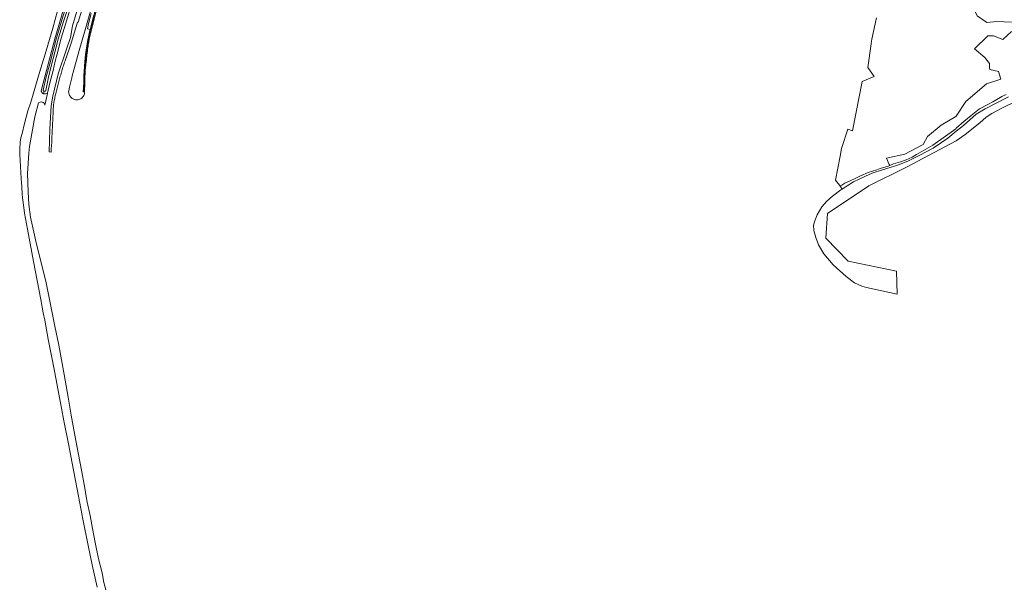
# Model space of a CAD drawing. Header units: metres. Extents: x 152610 to 160096, y 456114 to 462495.
# Tile 2 of 256: x 153116 to 154045, y 457744 to 458277. Entities that reach past the tile are written whole.
import ezdxf

# ---------------------------------------------------------------- set-up
doc = ezdxf.new("R2010")
doc.units = ezdxf.units.M
doc.header["$LTSCALE"] = 0.5
for name, color, linetype, lineweight in [('B-PV-GR-BOS_GEMENGD-GV', 251, 'CONTINUOUS', 13), ('B-PV-GR-GROENVOORZIENING-GV', 251, 'CONTINUOUS', 18), ('B-PV-GR-HAAG-G', 251, 'GR-HAAG1-SO', 13), ('B-PV-GR-HEIDE-GV', 251, 'CONTINUOUS', 13), ('B-PV-OG-TERREIN_OEVER-GV', 251, 'CONTINUOUS', 18), ('B-PV-OG-WATER_SLOOT-GV', 251, 'CONTINUOUS', 18), ('B-PV-VH-ONVERHARD_ZAND-GV', 251, 'CONTINUOUS', 18)]:
    doc.layers.add(name, color=color, linetype=linetype, lineweight=lineweight)
doc.linetypes.add('GR-HAAG1-SO', pattern='A,6,[176,NLCS.SHX,S=0.125,R=0,X=0,Y=0],-2', length=8)

msp = doc.modelspace()

# ---------------------------------------------------------------- linework, layer by layer
at = {"layer": 'B-PV-GR-BOS_GEMENGD-GV', "flags": 128}
msp.add_lwpolyline([(154049.291, 458203.915), (154037.601, 458197.9), (154027.22, 458192.377), (154018.847, 458187.337), (154006.786, 458176.932), (154000, 458171.479), (153991.903, 458164.973), (153978.036, 458155.543), (153965.584, 458148.775), (153954.398, 458143.124), (153945.326, 458139.583), (153937.683, 458137.164), (153930.487, 458134.865), (153920.706, 458131.691), (153914.239, 458128.915), (153908.475, 458126.265), (153903.112, 458123.555), (153896.94, 458119.76), (153892.404, 458116.85), (153891.115, 458115.991), (153883.334, 458110.154), (153877.953, 458105.533), (153873.212, 458100.203), (153868.681, 458092.641), (153866.395, 458086.832), (153865.41, 458082.615), (153865.644, 458077.699), (153867.518, 458071), (153869.847, 458064.322), (153874.875, 458055.568), (153883.964, 458045.23), (153896.003, 458034.244), (153903.957, 458028.359), (153910.744, 458025.069), (153915.354, 458023.878), (153944.268, 458017.532), (153943.562, 458039.426), (153897.99, 458048.829), (153877.012, 458070.53), (153878.459, 458093.678), (153917.521, 458119.719), (153953.137, 458137.527), (154000, 458162.171), (154008.341, 458168.399), (154022.075, 458179.316), (154028.199, 458184.708), (154033.531, 458188.245), (154043.585, 458193.372), (154071.21, 458207.11)], dxfattribs=at)
at = {"layer": 'B-PV-GR-GROENVOORZIENING-GV', "flags": 128}
for points in [[(153159.319, 458237.67), (153165.031, 458254.558), (153171.072, 458274.406), (153171.808, 458274.196), (153179.412, 458300.271), (153179.428, 458300.327), (153180.544, 458304.237), (153188.065, 458330.582), (153196.808, 458361.041), (153206.938, 458396.508), (153206.94, 458396.514), (153216.16, 458428.55), (153224.52, 458457.748), (153234.473, 458492.474), (153234.497, 458492.558), (153244.639, 458527.92), (153254.247, 458561.362), (153264.039, 458595.373), (153264.042, 458595.385)], [(153233.37, 458454.991), (153241.47, 458483.422), (153243.353, 458490), (153243.161, 458490.055), (153242.243, 458490.32), (153239.065, 458479.158), (153229.958, 458447.373), (153220.522, 458414.627), (153214.713, 458394.301), (153206.591, 458365.878), (153198.519, 458337.734), (153189.694, 458307.118), (153188.233, 458302.009), (153187.139, 458298.184), (153177.621, 458264.897), (153172.648, 458247.465), (153166.622, 458225.936)], [(153183.238, 458263.344), (153185.6, 458271.937), (153189.041, 458286.177), (153191.926, 458296.892), (153192.173, 458297.808), (153192.89, 458300.659), (153197.021, 458317.073)], [(153171.265, 458287.869), (153166.372, 458270.833), (153164.294, 458259.767), (153160.694, 458248.951), (153152.915, 458225.584), (153147.853, 458204.462), (153146.221, 458195.263), (153144.952, 458173.3), (153144.223, 458151.94), (153146.142, 458151.554), (153146.341, 458154.69), (153146.778, 458160.945), (153146.923, 458164.514), (153147.949, 458189.826)], [(153186.12, 458278.181), (153184.033, 458269.886), (153182.177, 458261.915), (153181.032, 458255.919), (153179.964, 458249.42), (153178.567, 458238.336), (153178.12, 458233.311), (153177.523, 458223.614), (153177.353, 458217.024), (153177.157, 458213.085), (153176.932, 458208.563), (153176.432, 458208.587), (153176.853, 458217.042), (153177.023, 458223.633), (153177.23, 458227.644), (153177.562, 458232.559), (153177.956, 458237.191), (153178.299, 458240.396), (153178.704, 458243.949), (153179.26, 458247.977), (153180.207, 458253.984), (153180.882, 458257.799), (153181.411, 458260.568), (153181.687, 458262.018), (153182.389, 458265.086), (153182.908, 458267.354), (153180.594, 458267.883), (153181.321, 458273.101), (153183.868, 458282.521)], [(153186.294, 458280.921), (153184.744, 458274.761), (153183.826, 458271.109), (153182.908, 458267.354), (153182.389, 458265.086), (153181.687, 458262.018), (153181.411, 458260.568), (153180.882, 458257.799), (153180.207, 458253.984), (153179.26, 458247.977), (153178.704, 458243.949), (153178.299, 458240.396), (153177.956, 458237.191), (153177.562, 458232.559), (153177.23, 458227.644), (153177.023, 458223.633), (153176.853, 458217.042), (153176.432, 458208.587), (153176.932, 458208.563), (153177.157, 458213.085), (153177.353, 458217.024), (153177.523, 458223.614), (153178.12, 458233.311), (153178.567, 458238.336), (153179.964, 458249.42), (153181.032, 458255.919), (153182.177, 458261.915), (153184.033, 458269.886), (153186.12, 458278.181)], [(153183.868, 458282.521), (153181.321, 458273.101), (153180.594, 458267.883), (153182.908, 458267.354), (153183.826, 458271.109), (153184.744, 458274.761), (153186.294, 458280.921)], [(153178.512, 458230.706), (153178.95, 458234.749), (153179.397, 458238.791), (153179.878, 458243.057), (153180.369, 458247.322)], [(153150.908, 458208.133), (153150.928, 458208.202), (153153.483, 458218.428)], [(153165.554, 458221.751), (153163.485, 458213.048), (153162.711, 458209.584)], [(153177.637, 458207.428), (153177.705, 458210.547), (153177.871, 458215.3)]]:
    msp.add_lwpolyline(points, dxfattribs=at)
at = {"layer": 'B-PV-GR-GROENVOORZIENING-GV'}
for points in [[(153181.191, 458252.892, -0.0081207), (153183.238, 458263.344)], [(153180.369, 458247.322, -0.0154219), (153181.191, 458252.892)], [(153156.245, 458228.39, -0.0058842), (153157.726, 458233.048)], [(153157.726, 458233.048, -0.0058879), (153159.319, 458237.67)], [(153153.483, 458218.428, -0.0063304), (153154.801, 458223.427)], [(153154.801, 458223.427, -0.0064309), (153156.245, 458228.39)], [(153165.86, 458223.075, 0.0060673), (153165.554, 458221.751)], [(153166.225, 458224.51, 0.0060572), (153165.86, 458223.075)], [(153166.622, 458225.936, 0.0062198), (153166.225, 458224.51)], [(153177.871, 458215.3, -0.0083462), (153178.124, 458225.484)], [(153178.124, 458225.484, -0.0160824), (153178.512, 458230.706)], [(153149.75, 458203.564, -0.0148209), (153150.908, 458208.133)], [(153162.711, 458209.584, 0.0593935), (153162.701, 458207.732)], [(153162.701, 458207.732, 0.0516264), (153163.02, 458206.277)], [(153163.02, 458206.277, 0.0999265), (153164.429, 458203.804)], [(153175.863, 458203.461, 0.031499), (153176.437, 458204.221)], [(153176.437, 458204.221, 0.1135422), (153177.637, 458207.428)], [(153148.272, 458194.358, -0.0141697), (153148.856, 458198.863)], [(153148.856, 458198.863, -0.0152889), (153149.75, 458203.564)], [(153164.429, 458203.804, 0.1371528), (153168.102, 458201.388)], [(153168.102, 458201.388, 0.1417452), (153172.356, 458201.271)], [(153172.356, 458201.271, 0.1532842), (153175.863, 458203.461)], [(153147.949, 458189.826, -0.0143326), (153148.272, 458194.358)]]:
    msp.add_lwpolyline(points, format="xyb", dxfattribs=at)
at = {"layer": 'B-PV-GR-HAAG-G', "flags": 128}
msp.add_lwpolyline([(153176.682, 458208.575), (153176.86, 458212.16), (153177.062, 458216.2), (153177.303, 458224.198), (153177.508, 458228.18), (153178.107, 458236.131), (153178.52, 458240.127), (153179.104, 458245.017), (153179.681, 458249.193), (153180.456, 458253.957), (153181.274, 458258.518), (153181.932, 458261.966), (153183.148, 458267.281), (153185.244, 458275.724), (153186.28, 458279.842), (153188.091, 458287.039), (153189.233, 458291.39), (153191.251, 458298.941), (153194.307, 458310.357), (153196.467, 458318.427), (153199.517, 458329.825), (153204.926, 458348.992), (153209.226, 458364.192), (153212.781, 458376.754), (153218.67, 458397.565)], dxfattribs=at)
at = {"layer": 'B-PV-GR-HEIDE-GV', "flags": 128}
for points in [[(154051.966, 458274.361), (154038.31, 458274.907), (154028.751, 458274.088), (154019.738, 458280.096), (154015.096, 458290.475), (154019.738, 458298.395), (154029.844, 458298.668), (154031.483, 458301.399), (154036.945, 458310.685), (154040.475, 458319.917), (154051.019, 458318.612)], [(153197.794, 457738.635), (153196.004, 457745.745), (153194.238, 457754.82), (153190.898, 457768.041), (153187.617, 457783.535), (153185.278, 457796.725), (153182.832, 457808.991), (153180.153, 457821.409), (153177.209, 457838.061), (153175.034, 457850.136), (153171.773, 457867.94), (153167.633, 457889.743), (153165.058, 457903.548), (153162.113, 457920.393), (153158.361, 457941.929), (153156.019, 457955.582), (153153.469, 457969.426), (153149.737, 457987.407), (153147.212, 458000), (153141.221, 458029.822), (153132.264, 458064.825), (153126.777, 458090.414), (153125.202, 458102.291), (153124.385, 458114.358), (153124.013, 458131.416), (153125.031, 458150.811), (153125.728, 458156.876), (153130.856, 458184.924), (153134.082, 458198.129), (153135.798, 458198.869), (153136.911, 458199.045), (153137.688, 458198.865), (153137.733, 458198.855), (153138.68, 458198.412), (153139.501, 458197.843), (153139.754, 458197.338), (153140.072, 458195.844), (153142.646, 458207.087), (153142.731, 458207.44), (153140.957, 458206.656), (153140.016, 458206.621), (153139.189, 458206.688), (153139.005, 458206.734), (153138.431, 458206.878), (153137.894, 458207.352), (153137.515, 458207.889), (153136.978, 458208.711), (153136.795, 458209.231), (153137.184, 458210.824), (153149.522, 458258.707), (153162.174, 458301.599)], [(153152.314, 458285.084), (153147.814, 458268.674), (153141.505, 458247.192), (153135.237, 458226.717), (153129.057, 458206.447), (153126.89, 458198.949), (153124.165, 458190.715), (153121.058, 458178.75), (153118.687, 458169.384), (153117.662, 458165.248), (153117.089, 458161.06), (153116.498, 458154.005), (153116.614, 458149.456), (153117.905, 458126.718), (153118.435, 458118.972), (153118.857, 458112.295), (153119.155, 458108.493), (153120.286, 458099.282), (153121.1, 458093.95), (153123.728, 458079.088), (153129.403, 458048.419), (153136.327, 458012.722), (153138.749, 458000), (153140.089, 457993.021), (153143.412, 457975.342), (153148.45, 457949.954), (153155.841, 457910.227), (153158.286, 457898.176), (153162.624, 457876.357), (153167.145, 457851.681), (153170.641, 457833.632), (153174.194, 457815.411), (153175.917, 457805.415), (153180.953, 457780.655), (153184.964, 457762.35), (153189.671, 457741.362)], [(153924.651, 458278.297), (153923.682, 458274.214), (153923.328, 458272.722), (153920.323, 458258.247), (153920.07, 458256.473), (153919.677, 458253.724), (153916.5, 458231.481), (153922.508, 458223.014), (153911.319, 458218.203), (153901.926, 458171.901), (153897.56, 458173.488), (153891.646, 458155.008), (153890.322, 458147.753), (153886.183, 458125.07), (153889.663, 458120.471), (153890.231, 458119.721), (153892.111, 458120.345), (153894.831, 458122.237), (153899.992, 458124.633), (153905.096, 458127.258), (153909.553, 458129.442), (153916.925, 458132.6), (153924.954, 458135.095), (153928.315, 458136.196), (153935.797, 458138.407), (153937.28, 458139.056), (153936.783, 458140.128), (153934.073, 458145.972), (153951.403, 458149.676), (153968.733, 458158.936), (153972.834, 458166.477), (153985.667, 458177.06), (153999.69, 458185.13), (154000, 458185.605), (154009.087, 458199.526), (154028.478, 458216.186), (154042.134, 458220.556), (154039.676, 458227.657), (154031.483, 458229.569), (154031.38, 458231.73), (154031.209, 458235.305), (154026.84, 458241.04), (154017.28, 458249.234), (154029.844, 458261.524), (154035.033, 458261.251), (154043.773, 458257.974), (154051.966, 458265.621)]]:
    msp.add_lwpolyline(points, dxfattribs=at)
at = {"layer": 'B-PV-OG-TERREIN_OEVER-GV', "flags": 128}
for points in [[(153162.174, 458301.599), (153149.522, 458258.707), (153137.184, 458210.824), (153136.795, 458209.231), (153136.978, 458208.711), (153137.515, 458207.889), (153137.894, 458207.352), (153138.431, 458206.878), (153139.005, 458206.734), (153139.549, 458209.103), (153139.402, 458209.138), (153139.045, 458209.303), (153138.863, 458209.494), (153138.724, 458209.868), (153138.664, 458210.272), (153141.592, 458222.729), (153144.779, 458235.051), (153151.07, 458259.389), (153155.432, 458273.033), (153159.169, 458285.388)], [(153161.289, 458285.161), (153157.937, 458274.785), (153152.978, 458259.351), (153149.745, 458246.124), (153146.967, 458235.38), (153143.777, 458222.256), (153141.108, 458209.664), (153141.024, 458209.531), (153140.927, 458209.403), (153140.74, 458209.268), (153140.479, 458209.147), (153140.14, 458209.086), (153139.697, 458209.069), (153139.549, 458209.103), (153139.005, 458206.734), (153139.189, 458206.688), (153140.016, 458206.621), (153140.957, 458206.656), (153142.731, 458207.44), (153145.061, 458217.149), (153148.033, 458228.739), (153149.927, 458237.567), (153151.421, 458243.18), (153153.333, 458250.339), (153155.418, 458258.367), (153158.919, 458269.332), (153163.758, 458286.007)]]:
    msp.add_lwpolyline(points, dxfattribs=at)
at = {"layer": 'B-PV-OG-WATER_SLOOT-GV', "flags": 128}
msp.add_lwpolyline([(153159.169, 458285.388), (153155.432, 458273.033), (153151.07, 458259.389), (153144.779, 458235.051), (153141.592, 458222.729), (153138.664, 458210.272), (153138.724, 458209.868), (153138.863, 458209.494), (153139.045, 458209.303), (153139.402, 458209.138), (153139.549, 458209.103), (153139.697, 458209.069), (153140.14, 458209.086), (153140.479, 458209.147), (153140.74, 458209.268), (153140.927, 458209.403), (153141.024, 458209.531), (153141.108, 458209.664), (153143.777, 458222.256), (153146.967, 458235.38), (153149.745, 458246.124), (153152.978, 458259.351), (153157.937, 458274.785), (153161.289, 458285.161)], dxfattribs=at)
at = {"layer": 'B-PV-VH-ONVERHARD_ZAND-GV', "flags": 128}
msp.add_lwpolyline([(154046.943, 458205.972), (154042.994, 458204.045), (154038.328, 458201.408), (154034.406, 458199.228), (154029.851, 458196.523), (154021.87, 458192.48), (154014.149, 458186.148), (154007.217, 458180.557), (154000, 458174.189), (153999.542, 458173.785), (153977.782, 458158.225), (153962.431, 458149.447), (153958.355, 458147.033), (153952.534, 458144.469), (153947.291, 458142.59), (153940.813, 458140.602), (153937.28, 458139.056), (153935.797, 458138.407), (153928.315, 458136.196), (153924.954, 458135.095), (153916.925, 458132.6), (153909.553, 458129.442), (153905.096, 458127.258), (153899.992, 458124.633), (153894.831, 458122.237), (153892.111, 458120.345), (153890.231, 458119.721), (153890.619, 458119.208), (153892.404, 458116.85), (153896.94, 458119.76), (153903.112, 458123.555), (153908.475, 458126.265), (153914.239, 458128.915), (153920.706, 458131.691), (153930.487, 458134.865), (153937.683, 458137.164), (153945.326, 458139.583), (153954.398, 458143.124), (153965.584, 458148.775), (153978.036, 458155.543), (153991.903, 458164.973), (154000, 458171.479), (154006.786, 458176.932), (154018.847, 458187.337), (154027.22, 458192.377), (154037.601, 458197.9), (154049.291, 458203.915)], dxfattribs=at)

doc.saveas('drawing.dxf')
